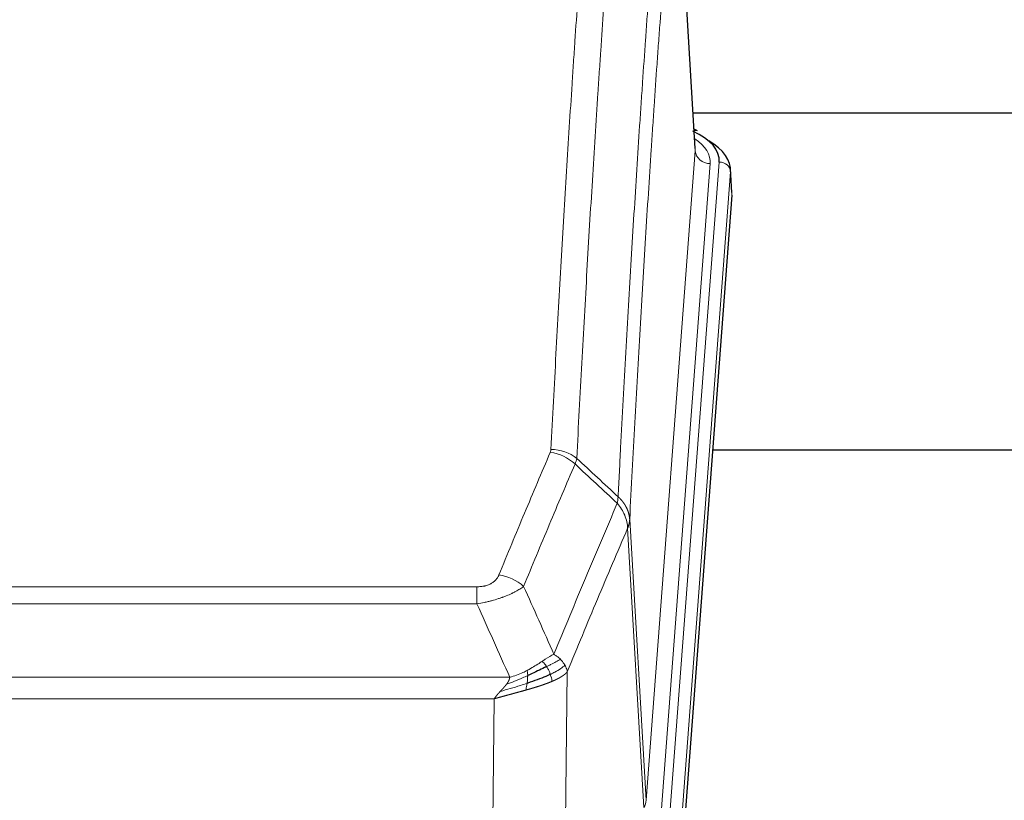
# Model space of a CAD drawing. Header units: inches. Extents: x 0 to 23760, y -13 to 16800.
# Tile 106 of 209: x 6794 to 7056, y 14148 to 14356. Entities that reach past the tile are written whole.
import ezdxf

# ---------------------------------------------------------------- set-up
doc = ezdxf.new("R2010")
doc.units = ezdxf.units.IN
doc.layers.add('254', color=7, linetype='Continuous', true_color=0xffffff)
doc.styles.add('latin_extended', font='simplex.shx')
doc.dimstyles.get("Standard").update_dxf_attribs({"dimtxt": 0.18, "dimasz": 0.18, "dimexe": 0.18, "dimexo": 0.0625, "dimgap": 0.09, "dimtad": 0, "dimtih": 1, "dimtoh": 1, "dimdec": 4, "dimzin": 0, "dimdsep": 46, "dimtxsty": 'Standard', "dimcen": 0.09, "dimadec": 0, "dimazin": 0, "dimtfac": 1, "dimtdec": 4, "dimtofl": 0, "dimtmove": 0, "dimatfit": 3, "dimfxl": 1, "dimtolj": 1, "dimtzin": 0, "dimarcsym": 0})

# ---------------------------------------------------------------- blocks, each defined once
blk = doc.blocks.new('_U3')
at = {"layer": '254', "color": 3, "linetype": 'Continuous', "lineweight": 13, "transparency": 16777216}
for p, q in [((6260.85, 13241.75), (6260.85, 14238.41)), ((5746.96, 13241.75), (6300.85, 13241.75)), ((6260.85, 13101.75), (6260.85, 12735.98)), ((8387.96, 12595.98), (6220.85, 12595.98))]:
    blk.add_line(p, q, dxfattribs=at)
at = {"layer": '254', "color": 3, "transparency": 16777216}
for points in [[(6284.19, 13101.75), (6237.52, 13101.75), (6260.85, 13241.75)], [(6237.52, 12735.98), (6284.19, 12735.98), (6260.85, 12595.98)]]:
    blk.add_solid(points, dxfattribs=at)
at = {"layer": 'Defpoints', "color": 0, "transparency": 16777216}
for p in [(5706.96, 13241.75), (6260.85, 12595.98), (8427.96, 12595.98)]:
    blk.add_point(p, dxfattribs=at)
at = {"layer": '254', "color": 2, "lineweight": 13, "transparency": 16777216, "insert": (6050.85, 13808.41), "char_height": 140, "attachment_point": 1, "rotation": 90, "style": 'latin_extended'}
blk.add_mtext('\\A1;\\C2;650', dxfattribs=at)

msp = doc.modelspace()

# ---------------------------------------------------------------- linework, layer by layer
at = {"layer": '254', "color": 2, "linetype": 'Continuous', "lineweight": 25}
for p, q in [((6973.724, 14321.237), (6968.473, 14407.873)), ((7140.3, 14330.63), (6973.106, 14330.63)), ((6974.355, 14325.944), (6973.412, 14326.379)), ((6983.483, 14309.604), (6983.103, 14315.886)), ((6983.478, 14308.82), (6970.36, 14135.367)), ((7058.616, 14241.056), (6978.347, 14241.056))]:
    msp.add_line(p, q, dxfattribs=at)
at = {"layer": '254', "color": 110, "linetype": 'Continuous', "lineweight": 13}
for p, q in [((6973.719, 14320.661), (6968.471, 14407.251)), ((6960.653, 14147.888), (6973.719, 14320.661)), ((6977.711, 14317.235), (6964.645, 14144.462)), ((6966.992, 14144.309), (6980.103, 14317.67)), ((6983.097, 14315.1), (6969.986, 14141.739)), ((6983.478, 14308.82), (6983.097, 14315.1)), ((6956.276, 14222.565), (6960.653, 14147.888)), ((6960.072, 14145.979), (6955.72, 14220.231)), ((6710.284, 14204.684), (6915.627, 14204.684)), ((6915.627, 14200.12), (6915.627, 14204.684)), ((6915.627, 14200.12), (6710.284, 14200.12)), ((6939.677, 14182.086), (6938.72, 14106.436)), ((6701.553, 14180.641), (6924.358, 14180.641)), ((6920.245, 14174.897), (6705.666, 14174.897)), ((6919.277, 14098.401), (6920.245, 14174.897))]:
    msp.add_line(p, q, dxfattribs=at)
at = {"layer": '254', "color": 2, "linetype": 'Continuous', "lineweight": 25}
for centre, major_axis, ratio, start_param, end_param in [((6956.084, 14318.044), (24.034, 0.016), 0.461198, 6.2480186, 7.0671317), ((6973.098, 14323.22), (1.258, 2.724), 0.6272114, 6.2831797, 6.7581181), ((6956.084, 14315.383), (27.03, 0.194), 0.4633579, 6.2451225, 6.9481136)]:
    msp.add_ellipse(centre, major_axis=major_axis, ratio=ratio, start_param=start_param, end_param=end_param, dxfattribs=at)
at = {"layer": '254', "color": 110, "linetype": 'Continuous', "lineweight": 13}
for centre, major_axis, ratio, start_param, end_param in [((6953.692, 14317.609), (24.034, 0.016), 0.461198, 6.2480186, 6.8801307), ((6977.711, 14320.783), (3.989, -0.302), 0.8864705, 3.2608937, 4.7793301), ((6980.103, 14315.009), (2.991, -0.226), 0.8864705, 0.119301, 1.6377375), ((6935.135, 14232.144), (-9.188, 3.948), 0.8056434, 4.2999866, 5.045624), ((6935.322, 14232.936), (-9.987, 0.512), 0.8285973, 3.9974013, 4.7548106), ((6921.474, 14199.682), (9.245, -3.812), 0.7933159, 1.14397, 1.886928), ((6940.627, 14148.4), (-20.038, 0.241), 0.4621297, 2.903225, 3.1123764)]:
    msp.add_ellipse(centre, major_axis=major_axis, ratio=ratio, start_param=start_param, end_param=end_param, dxfattribs=at)
for points, knots in [([(6935.322, 14241.225), (6935.76, 14249.804), (6936.65, 14266.722), (6937.571, 14283.164), (6938.273, 14295.317), (6938.509, 14299.339), (6938.985, 14307.321), (6939.225, 14311.283), (6939.95, 14323.078), (6940.441, 14330.82), (6941.065, 14340.344), (6941.19, 14342.241), (6941.441, 14346.02), (6941.82, 14351.664), (6942.202, 14357.238), (6942.973, 14368.293), (6944.015, 14382.782), (6945.623, 14403.767), (6946.723, 14417.257), (6947.281, 14423.877)], [0, 0, 0, 0, 0.125, 0.25, 0.25, 0.3125, 0.3125, 0.375, 0.375, 0.5, 0.5, 0.53125, 0.53125, 0.5625, 0.625, 0.625, 0.75, 0.875, 1, 1, 1, 1]), ([(6954.164, 14421.287), (6953.606, 14414.675), (6952.504, 14401.2), (6950.894, 14380.24), (6949.851, 14365.767), (6949.079, 14354.726), (6948.696, 14349.158), (6948.317, 14343.52), (6948.065, 14339.746), (6947.94, 14337.851), (6947.316, 14328.338), (6946.824, 14320.605), (6946.098, 14308.824), (6945.857, 14304.867), (6945.381, 14296.894), (6945.145, 14292.877), (6944.442, 14280.739), (6943.52, 14264.316), (6942.628, 14247.417), (6942.19, 14238.849)], [0, 0, 0, 0, 0.125, 0.25, 0.375, 0.375, 0.4375, 0.46875, 0.46875, 0.5, 0.5, 0.625, 0.625, 0.6875, 0.6875, 0.75, 0.75, 0.875, 1, 1, 1, 1]), ([(6953.187, 14228.627), (6953.243, 14229.717), (6953.299, 14230.805), (6953.411, 14232.978), (6953.579, 14236.231), (6953.975, 14243.781), (6954.318, 14250.183), (6955.011, 14262.892), (6955.952, 14279.59), (6957.41, 14303.891), (6958.414, 14319.596), (6958.988, 14328.29), (6959.052, 14329.254), (6959.18, 14331.178), (6959.373, 14334.058), (6959.824, 14340.737), (6960.216, 14346.389), (6960.544, 14351.06), (6960.61, 14351.992), (6960.742, 14353.852), (6960.94, 14356.636), (6961.405, 14363.09), (6961.808, 14368.548), (6962.62, 14379.367), (6963.717, 14393.532), (6964.845, 14407.176), (6965.416, 14413.867)], [0, 0, 0, 0, 0.015625, 0.015625, 0.03125, 0.0625, 0.125, 0.125, 0.25, 0.375, 0.5, 0.5, 0.515625, 0.515625, 0.53125, 0.5625, 0.625, 0.625, 0.640625, 0.640625, 0.65625, 0.6875, 0.75, 0.75, 0.875, 1, 1, 1, 1]), ([(6968.471, 14407.251), (6967.902, 14400.578), (6966.777, 14386.972), (6965.683, 14372.847), (6964.874, 14362.059), (6964.472, 14356.617), (6964.008, 14350.182), (6963.81, 14347.406), (6963.679, 14345.551), (6963.613, 14344.622), (6963.285, 14339.965), (6962.895, 14334.329), (6962.445, 14327.67), (6962.253, 14324.799), (6962.125, 14322.88), (6962.062, 14321.919), (6961.489, 14313.251), (6960.488, 14297.594), (6959.033, 14273.368), (6957.627, 14248.399), (6956.721, 14231.259), (6956.276, 14222.565)], [0, 0, 0, 0, 0.125, 0.25, 0.25, 0.3125, 0.34375, 0.359375, 0.359375, 0.375, 0.375, 0.4375, 0.46875, 0.484375, 0.484375, 0.5, 0.5, 0.625, 0.75, 0.875, 1, 1, 1, 1]), ([(6921.474, 14207.838), (6922.608, 14210.599), (6923.743, 14213.349), (6926.016, 14218.827), (6927.153, 14221.555), (6930.568, 14229.703), (6932.85, 14235.089), (6935.135, 14240.43)], [0, 0, 0, 0, 0.25, 0.25, 0.5, 0.5, 1, 1, 1, 1]), ([(6935.322, 14241.225), (6935.316, 14241.091), (6935.297, 14240.957), (6935.234, 14240.692), (6935.191, 14240.561), (6935.135, 14240.43)], [0, 0, 0, 0, 0.5, 0.5, 1, 1, 1, 1]), ([(6941.731, 14237.343), (6939.443, 14232.007), (6937.159, 14226.625), (6933.74, 14218.484), (6932.601, 14215.759), (6930.326, 14210.287), (6929.189, 14207.539), (6928.054, 14204.78)], [0, 0, 0, 0, 0.5, 0.5, 0.75, 0.75, 1, 1, 1, 1]), ([(6936.121, 14186.732), (6937.519, 14190.147), (6938.918, 14193.545), (6941.721, 14200.307), (6943.123, 14203.671), (6947.337, 14213.71), (6950.153, 14220.334), (6952.975, 14226.889)], [0, 0, 0, 0, 0.25, 0.25, 0.5, 0.5, 1, 1, 1, 1]), ([(6953.187, 14228.627), (6953.166, 14228.363), (6953.15, 14228.076), (6953.092, 14227.486), (6953.05, 14227.183), (6952.975, 14226.889)], [0, 0, 0, 0, 0.5, 0.5, 1, 1, 1, 1]), ([(6952.975, 14226.889), (6953.384, 14226.406), (6953.756, 14225.896), (6954.415, 14224.832), (6954.7, 14224.279), (6955.172, 14223.148), (6955.357, 14222.569), (6955.621, 14221.402), (6955.699, 14220.814), (6955.72, 14220.231)], [0, 0, 0, 0, 0.25, 0.25, 0.5, 0.5, 0.75, 0.75, 1, 1, 1, 1]), ([(6953.187, 14228.627), (6953.199, 14228.615), (6953.225, 14228.592), (6953.263, 14228.558), (6953.301, 14228.523), (6953.339, 14228.487), (6953.377, 14228.452), (6953.416, 14228.415), (6953.454, 14228.378), (6953.493, 14228.341), (6953.532, 14228.304), (6953.571, 14228.265), (6953.609, 14228.227), (6953.648, 14228.188), (6953.687, 14228.148), (6953.726, 14228.108), (6953.766, 14228.067), (6953.805, 14228.026), (6953.844, 14227.985), (6953.883, 14227.943), (6953.922, 14227.9), (6953.961, 14227.857), (6954.001, 14227.813), (6954.04, 14227.769), (6954.079, 14227.725), (6954.118, 14227.68), (6954.157, 14227.634), (6954.197, 14227.588), (6954.236, 14227.541), (6954.275, 14227.494), (6954.314, 14227.446), (6954.352, 14227.398), (6954.391, 14227.349), (6954.43, 14227.3), (6954.469, 14227.25), (6954.507, 14227.2), (6954.545, 14227.149), (6954.584, 14227.098), (6954.622, 14227.046), (6954.66, 14226.993), (6954.698, 14226.94), (6954.735, 14226.887), (6954.773, 14226.832), (6954.81, 14226.778), (6954.847, 14226.723), (6954.884, 14226.667), (6954.921, 14226.61), (6954.957, 14226.553), (6954.993, 14226.496), (6955.029, 14226.438), (6955.065, 14226.379), (6955.101, 14226.32), (6955.136, 14226.261), (6955.171, 14226.2), (6955.205, 14226.139), (6955.239, 14226.078), (6955.273, 14226.016), (6955.307, 14225.954), (6955.34, 14225.89), (6955.375, 14225.822), (6955.412, 14225.749), (6955.451, 14225.672), (6955.488, 14225.594), (6955.525, 14225.515), (6955.561, 14225.437), (6955.596, 14225.358), (6955.63, 14225.279), (6955.664, 14225.199), (6955.696, 14225.119), (6955.728, 14225.04), (6955.759, 14224.959), (6955.789, 14224.879), (6955.818, 14224.799), (6955.846, 14224.718), (6955.874, 14224.637), (6955.9, 14224.556), (6955.926, 14224.474), (6955.951, 14224.393), (6955.975, 14224.311), (6955.998, 14224.229), (6956.02, 14224.147), (6956.042, 14224.065), (6956.062, 14223.982), (6956.082, 14223.9), (6956.101, 14223.817), (6956.119, 14223.734), (6956.136, 14223.651), (6956.152, 14223.568), (6956.167, 14223.485), (6956.182, 14223.402), (6956.195, 14223.318), (6956.208, 14223.235), (6956.219, 14223.151), (6956.23, 14223.068), (6956.24, 14222.984), (6956.249, 14222.9), (6956.257, 14222.816), (6956.265, 14222.733), (6956.271, 14222.649), (6956.274, 14222.593), (6956.276, 14222.565)], [0, 0, 0, 0, 0.0069372, 0.0139334, 0.0209887, 0.028103, 0.0352764, 0.0425088, 0.0498003, 0.0571509, 0.0645605, 0.0720292, 0.0795569, 0.0871437, 0.0947896, 0.1024945, 0.1102584, 0.1180815, 0.1259636, 0.1339048, 0.141905, 0.1499643, 0.1580827, 0.1662601, 0.1744966, 0.1827922, 0.1911468, 0.1995605, 0.2080333, 0.2165651, 0.225156, 0.233806, 0.2425151, 0.2512832, 0.2601104, 0.2689967, 0.277942, 0.2869465, 0.29601, 0.3051325, 0.3143142, 0.3235549, 0.3328547, 0.3422136, 0.3516315, 0.3611085, 0.3706446, 0.3802398, 0.3898941, 0.3996074, 0.4093798, 0.4192113, 0.4291019, 0.4390515, 0.4490602, 0.459128, 0.4692549, 0.4794409, 0.4896859, 0.4999901, 0.5124905, 0.524991, 0.5374914, 0.5499918, 0.5624922, 0.5749926, 0.587493, 0.5999934, 0.6124937, 0.6249941, 0.6374944, 0.6499948, 0.6624951, 0.6749954, 0.6874957, 0.699996, 0.7124963, 0.7249966, 0.7374968, 0.7499971, 0.7624973, 0.7749976, 0.7874978, 0.799998, 0.8124982, 0.8249984, 0.8374986, 0.8499988, 0.8624989, 0.8749991, 0.8874992, 0.8999993, 0.9124995, 0.9249996, 0.9374997, 0.9499998, 0.9624998, 0.9749999, 0.9875, 1, 1, 1, 1]), ([(6956.276, 14222.565), (6956.276, 14222.558), (6956.274, 14222.532), (6956.271, 14222.475), (6956.264, 14222.384), (6956.252, 14222.257), (6956.234, 14222.095), (6956.205, 14221.897), (6956.163, 14221.665), (6956.119, 14221.466), (6956.081, 14221.312), (6956.056, 14221.216), (6956.029, 14221.122), (6956.003, 14221.031), (6955.975, 14220.941), (6955.947, 14220.854), (6955.919, 14220.769), (6955.891, 14220.685), (6955.862, 14220.605), (6955.834, 14220.526), (6955.805, 14220.449), (6955.777, 14220.375), (6955.748, 14220.302), (6955.729, 14220.255), (6955.72, 14220.231)], [0, 0, 0, 0, 0.0092499, 0.0337179, 0.073404, 0.128308, 0.1984299, 0.2837694, 0.3843264, 0.5001005, 0.5424888, 0.5838484, 0.6241794, 0.6634821, 0.7017567, 0.7390032, 0.7752221, 0.8104134, 0.8445775, 0.8777146, 0.909825, 0.9409091, 0.9709673, 1, 1, 1, 1]), ([(6955.72, 14220.231), (6953.034, 14213.998), (6950.354, 14207.703), (6946.344, 14198.167), (6945.008, 14194.973), (6942.341, 14188.553), (6941.008, 14185.327), (6939.677, 14182.086)], [0, 0, 0, 0, 0.5, 0.5, 0.75, 0.75, 1, 1, 1, 1]), ([(6921.474, 14207.838), (6921.453, 14207.787), (6921.431, 14207.736), (6921.385, 14207.634), (6921.36, 14207.583), (6921.285, 14207.432), (6921.231, 14207.332), (6921.113, 14207.134), (6921.049, 14207.037), (6920.913, 14206.844), (6920.839, 14206.749), (6920.682, 14206.561), (6920.598, 14206.468), (6920.463, 14206.332), (6920.416, 14206.286), (6920.32, 14206.197), (6920.27, 14206.152), (6920.116, 14206.021), (6920.008, 14205.937), (6919.78, 14205.774), (6919.66, 14205.695), (6919.471, 14205.582), (6919.374, 14205.527), (6919.273, 14205.474), (6919.205, 14205.438), (6919.17, 14205.421), (6918.995, 14205.335), (6918.851, 14205.272), (6918.404, 14205.095), (6918.087, 14204.996), (6917.667, 14204.896), (6917.582, 14204.877), (6917.409, 14204.842), (6917.322, 14204.826), (6917.061, 14204.782), (6916.885, 14204.758), (6916.53, 14204.721), (6916.351, 14204.707), (6915.991, 14204.688), (6915.809, 14204.684), (6915.627, 14204.684)], [0, 0, 0, 0, 0.03125, 0.03125, 0.0625, 0.0625, 0.125, 0.125, 0.1875, 0.1875, 0.25, 0.25, 0.3125, 0.3125, 0.34375, 0.34375, 0.375, 0.375, 0.4375, 0.4375, 0.5, 0.5, 0.53125, 0.546875, 0.546875, 0.5625, 0.5625, 0.625, 0.625, 0.75, 0.75, 0.78125, 0.78125, 0.8125, 0.8125, 0.875, 0.875, 0.9375, 0.9375, 1, 1, 1, 1]), ([(6928.054, 14204.78), (6927.756, 14204.547), (6927.43, 14204.316), (6926.717, 14203.859), (6926.33, 14203.632), (6925.702, 14203.296), (6925.43, 14203.157), (6925.145, 14203.018), (6925.03, 14202.963), (6924.972, 14202.935), (6924.796, 14202.853), (6924.677, 14202.798), (6924.075, 14202.527), (6923.566, 14202.316), (6922.894, 14202.06), (6922.757, 14202.01), (6922.55, 14201.934), (6922.481, 14201.909), (6922.341, 14201.859), (6922.271, 14201.835), (6921.919, 14201.712), (6921.632, 14201.616), (6920.756, 14201.335), (6920.151, 14201.157), (6919.448, 14200.968), (6919.369, 14200.947), (6919.211, 14200.906), (6919.132, 14200.885), (6918.894, 14200.824), (6918.735, 14200.784), (6918.255, 14200.667), (6917.933, 14200.591), (6916.957, 14200.374), (6916.297, 14200.241), (6915.627, 14200.12)], [0, 0, 0, 0, 0.125, 0.125, 0.25, 0.25, 0.3125, 0.328125, 0.328125, 0.34375, 0.34375, 0.375, 0.375, 0.5, 0.5, 0.53125, 0.53125, 0.546875, 0.546875, 0.5625, 0.5625, 0.625, 0.625, 0.75, 0.75, 0.765625, 0.765625, 0.78125, 0.78125, 0.8125, 0.8125, 0.875, 0.875, 1, 1, 1, 1]), ([(6932.946, 14184.837), (6932.796, 14184.74), (6932.645, 14184.642), (6932.03, 14184.245), (6931.551, 14183.938), (6930.557, 14183.324), (6930.042, 14183.017), (6929.335, 14182.623), (6929.156, 14182.525), (6928.976, 14182.429)], [0, 0, 0, 0, 0.125, 0.125, 0.5, 0.5, 0.875, 0.875, 1, 1, 1, 1]), ([(6936.121, 14186.732), (6935.428, 14186.405), (6934.662, 14185.939), (6933.535, 14185.219), (6933.244, 14185.031), (6932.946, 14184.837)], [0, 0, 0, 0, 0.75, 0.75, 1, 1, 1, 1]), ([(6934.17, 14183.457), (6934.071, 14183.612), (6933.97, 14183.76), (6933.713, 14184.104), (6933.556, 14184.288), (6933.245, 14184.603), (6933.092, 14184.735), (6932.946, 14184.837)], [0, 0, 0, 0, 0.25, 0.25, 0.625, 0.625, 1, 1, 1, 1]), ([(6937.828, 14185.388), (6937.129, 14185.005), (6936.259, 14184.533), (6934.898, 14183.827), (6934.541, 14183.644), (6934.17, 14183.457)], [0, 0, 0, 0, 0.75, 0.75, 1, 1, 1, 1]), ([(6937.828, 14185.388), (6937.705, 14185.511), (6937.577, 14185.633), (6937.245, 14185.928), (6937.034, 14186.1), (6936.592, 14186.427), (6936.361, 14186.584), (6936.121, 14186.732)], [0, 0, 0, 0, 0.25, 0.25, 0.625, 0.625, 1, 1, 1, 1]), ([(6939.038, 14183.8), (6938.999, 14183.869), (6938.959, 14183.938), (6938.791, 14184.214), (6938.652, 14184.418), (6938.349, 14184.816), (6938.185, 14185.011), (6937.95, 14185.263), (6937.889, 14185.326), (6937.828, 14185.388)], [0, 0, 0, 0, 0.125, 0.125, 0.5, 0.5, 0.875, 0.875, 1, 1, 1, 1]), ([(6928.976, 14182.429), (6928.616, 14182.237), (6928.249, 14182.052), (6926.755, 14181.349), (6925.579, 14180.906), (6924.358, 14180.641)], [0, 0, 0, 0, 0.25, 0.25, 1, 1, 1, 1]), ([(6929.126, 14181.06), (6929.128, 14181.215), (6929.126, 14181.363), (6929.113, 14181.706), (6929.097, 14181.89), (6929.049, 14182.202), (6929.017, 14182.331), (6928.976, 14182.429)], [0, 0, 0, 0, 0.25, 0.25, 0.625, 0.625, 1, 1, 1, 1]), ([(6935.156, 14181.384), (6935.125, 14181.472), (6935.092, 14181.561), (6934.958, 14181.918), (6934.845, 14182.189), (6934.596, 14182.717), (6934.459, 14182.975), (6934.268, 14183.3), (6934.219, 14183.379), (6934.17, 14183.457)], [0, 0, 0, 0, 0.125, 0.125, 0.5, 0.5, 0.875, 0.875, 1, 1, 1, 1]), ([(6939.038, 14183.8), (6938.426, 14183.216), (6937.53, 14182.607), (6936, 14181.792), (6935.59, 14181.588), (6935.156, 14181.384)], [0, 0, 0, 0, 0.75, 0.75, 1, 1, 1, 1]), ([(6939.677, 14182.086), (6939.672, 14182.079), (6939.66, 14182.065), (6939.642, 14182.043), (6939.623, 14182.022), (6939.605, 14182.001), (6939.586, 14181.979), (6939.568, 14181.958), (6939.549, 14181.937), (6939.53, 14181.916), (6939.51, 14181.895), (6939.491, 14181.875), (6939.471, 14181.854), (6939.451, 14181.833), (6939.431, 14181.813), (6939.411, 14181.792), (6939.391, 14181.772), (6939.371, 14181.752), (6939.35, 14181.731), (6939.33, 14181.711), (6939.309, 14181.691), (6939.288, 14181.671), (6939.267, 14181.652), (6939.246, 14181.632), (6939.224, 14181.612), (6939.203, 14181.592), (6939.181, 14181.573), (6939.159, 14181.554), (6939.137, 14181.534), (6939.116, 14181.515), (6939.093, 14181.496), (6939.071, 14181.477), (6939.049, 14181.458), (6939.026, 14181.439), (6939.004, 14181.42), (6938.981, 14181.401), (6938.959, 14181.383), (6938.936, 14181.364), (6938.913, 14181.346), (6938.89, 14181.327), (6938.867, 14181.309), (6938.843, 14181.291), (6938.82, 14181.273), (6938.797, 14181.254), (6938.773, 14181.237), (6938.75, 14181.219), (6938.726, 14181.201), (6938.702, 14181.183), (6938.679, 14181.165), (6938.655, 14181.148), (6938.631, 14181.13), (6938.607, 14181.113), (6938.583, 14181.096), (6938.559, 14181.079), (6938.534, 14181.061), (6938.51, 14181.044), (6938.486, 14181.027), (6938.462, 14181.011), (6938.437, 14180.994), (6938.413, 14180.977), (6938.388, 14180.96), (6938.364, 14180.944), (6938.339, 14180.927), (6938.314, 14180.911), (6938.29, 14180.895), (6938.265, 14180.879), (6938.24, 14180.862), (6938.215, 14180.846), (6938.191, 14180.83), (6938.166, 14180.814), (6938.141, 14180.799), (6938.116, 14180.783), (6938.091, 14180.767), (6938.066, 14180.752), (6938.041, 14180.736), (6938.016, 14180.721), (6937.991, 14180.706), (6937.966, 14180.69), (6937.941, 14180.675), (6937.916, 14180.66), (6937.891, 14180.645), (6937.866, 14180.63), (6937.841, 14180.615), (6937.816, 14180.601), (6937.791, 14180.586), (6937.765, 14180.571), (6937.74, 14180.557), (6937.715, 14180.542), (6937.69, 14180.528), (6937.665, 14180.514), (6937.64, 14180.499), (6937.615, 14180.485), (6937.59, 14180.471), (6937.565, 14180.457), (6937.54, 14180.443), (6937.515, 14180.43), (6937.49, 14180.416), (6937.465, 14180.402), (6937.44, 14180.389), (6937.415, 14180.375), (6937.39, 14180.362), (6937.366, 14180.348), (6937.341, 14180.335), (6937.316, 14180.322), (6937.291, 14180.309), (6937.267, 14180.296), (6937.242, 14180.283), (6937.217, 14180.27), (6937.193, 14180.257), (6937.168, 14180.244), (6937.144, 14180.232), (6937.119, 14180.219), (6937.095, 14180.206), (6937.07, 14180.194), (6937.046, 14180.182), (6937.022, 14180.169), (6936.997, 14180.157), (6936.973, 14180.145), (6936.949, 14180.133), (6936.925, 14180.121), (6936.901, 14180.109), (6936.877, 14180.097), (6936.853, 14180.085), (6936.829, 14180.074), (6936.805, 14180.062), (6936.782, 14180.051), (6936.758, 14180.039), (6936.734, 14180.028), (6936.711, 14180.016), (6936.687, 14180.005), (6936.664, 14179.994), (6936.641, 14179.983), (6936.617, 14179.972), (6936.594, 14179.961), (6936.571, 14179.95), (6936.548, 14179.939), (6936.525, 14179.928), (6936.502, 14179.918), (6936.479, 14179.907), (6936.457, 14179.896), (6936.434, 14179.886), (6936.411, 14179.875), (6936.389, 14179.865), (6936.367, 14179.855), (6936.344, 14179.845), (6936.322, 14179.835), (6936.3, 14179.824), (6936.278, 14179.814), (6936.256, 14179.805), (6936.234, 14179.795), (6936.212, 14179.785), (6936.191, 14179.775), (6936.169, 14179.766), (6936.148, 14179.756), (6936.126, 14179.746), (6936.105, 14179.737), (6936.084, 14179.728), (6936.063, 14179.718), (6936.042, 14179.709), (6936.021, 14179.7), (6936, 14179.691), (6935.98, 14179.682), (6935.959, 14179.673), (6935.939, 14179.664), (6935.918, 14179.655), (6935.898, 14179.646), (6935.878, 14179.638), (6935.858, 14179.629), (6935.838, 14179.62), (6935.818, 14179.612), (6935.799, 14179.603), (6935.779, 14179.595), (6935.76, 14179.587), (6935.741, 14179.578), (6935.721, 14179.57), (6935.702, 14179.562), (6935.683, 14179.554), (6935.665, 14179.546), (6935.652, 14179.541), (6935.646, 14179.538)], [0, 0, 0, 0, 0.0080212, 0.0160154, 0.0239827, 0.0319231, 0.0398365, 0.0477229, 0.0555824, 0.0634149, 0.0712205, 0.0789992, 0.0867509, 0.0944756, 0.1021734, 0.1098443, 0.1174881, 0.1251051, 0.1326951, 0.1402581, 0.1477942, 0.1553034, 0.1627856, 0.1702408, 0.1776691, 0.1850704, 0.1924448, 0.1997923, 0.2071128, 0.2144063, 0.2216729, 0.2289126, 0.2361253, 0.243311, 0.2504698, 0.2576016, 0.2647065, 0.2717845, 0.2788355, 0.2858595, 0.2928566, 0.2998268, 0.30677, 0.3136862, 0.3205755, 0.3274379, 0.3342733, 0.3410817, 0.3478632, 0.3546178, 0.3613454, 0.3680461, 0.3747198, 0.3813665, 0.3879863, 0.3945792, 0.4011451, 0.4076841, 0.4141961, 0.4206811, 0.4271393, 0.4335704, 0.4399746, 0.4463519, 0.4527022, 0.4590256, 0.465322, 0.4715915, 0.477834, 0.4840496, 0.4902382, 0.4963999, 0.5025346, 0.5086424, 0.5147232, 0.5207771, 0.526804, 0.532804, 0.5387771, 0.5447232, 0.5506423, 0.5565345, 0.5623997, 0.568238, 0.5740494, 0.5798338, 0.5855912, 0.5913217, 0.5970253, 0.6027019, 0.6083515, 0.6139742, 0.61957, 0.6251388, 0.6306807, 0.6361956, 0.6416836, 0.6471446, 0.6525787, 0.6579858, 0.663366, 0.6687192, 0.6740455, 0.6793448, 0.6846172, 0.6898627, 0.6950812, 0.7002727, 0.7054373, 0.710575, 0.7156857, 0.7207694, 0.7258262, 0.7308561, 0.735859, 0.740835, 0.745784, 0.7507061, 0.7556012, 0.7604694, 0.7653107, 0.7701249, 0.7749123, 0.7796727, 0.7844061, 0.7891127, 0.7937922, 0.7984448, 0.8030705, 0.8076692, 0.812241, 0.8167858, 0.8213037, 0.8257947, 0.8302587, 0.8346957, 0.8391058, 0.843489, 0.8478452, 0.8521745, 0.8564768, 0.8607522, 0.8650006, 0.8692221, 0.8734166, 0.8775842, 0.8817249, 0.8858386, 0.8899254, 0.8939852, 0.8980181, 0.902024, 0.906003, 0.909955, 0.9138802, 0.9177783, 0.9216495, 0.9254938, 0.9293111, 0.9331015, 0.936865, 0.9406015, 0.944311, 0.9479937, 0.9516493, 0.9552781, 0.9588799, 0.9624547, 0.9660026, 0.9695236, 0.9730176, 0.9764847, 0.9799249, 0.9833381, 0.9867243, 0.9900837, 0.993416, 0.9967215, 1, 1, 1, 1]), ([(6939.677, 14182.086), (6939.593, 14182.52), (6939.451, 14182.953), (6939.188, 14183.52), (6939.116, 14183.66), (6939.038, 14183.8)], [0, 0, 0, 0, 0.75, 0.75, 1, 1, 1, 1]), ([(6929.126, 14181.06), (6928.669, 14180.856), (6928.205, 14180.652), (6926.334, 14179.847), (6924.898, 14179.264), (6923.488, 14178.742)], [0, 0, 0, 0, 0.25, 0.25, 1, 1, 1, 1]), ([(6923.488, 14178.742), (6923.496, 14178.753), (6923.511, 14178.774), (6923.535, 14178.806), (6923.558, 14178.838), (6923.581, 14178.87), (6923.604, 14178.901), (6923.626, 14178.933), (6923.648, 14178.964), (6923.67, 14178.996), (6923.691, 14179.027), (6923.712, 14179.058), (6923.733, 14179.089), (6923.753, 14179.12), (6923.773, 14179.151), (6923.793, 14179.182), (6923.812, 14179.212), (6923.831, 14179.243), (6923.85, 14179.273), (6923.868, 14179.304), (6923.886, 14179.334), (6923.904, 14179.364), (6923.921, 14179.394), (6923.938, 14179.424), (6923.955, 14179.454), (6923.971, 14179.484), (6923.987, 14179.513), (6924.003, 14179.543), (6924.018, 14179.572), (6924.033, 14179.602), (6924.048, 14179.631), (6924.062, 14179.66), (6924.076, 14179.689), (6924.09, 14179.718), (6924.103, 14179.747), (6924.116, 14179.775), (6924.129, 14179.804), (6924.141, 14179.833), (6924.153, 14179.861), (6924.165, 14179.889), (6924.176, 14179.918), (6924.188, 14179.946), (6924.198, 14179.974), (6924.209, 14180.002), (6924.219, 14180.029), (6924.228, 14180.057), (6924.238, 14180.085), (6924.247, 14180.112), (6924.256, 14180.14), (6924.264, 14180.167), (6924.272, 14180.194), (6924.28, 14180.221), (6924.287, 14180.248), (6924.294, 14180.275), (6924.301, 14180.302), (6924.307, 14180.328), (6924.313, 14180.355), (6924.319, 14180.382), (6924.325, 14180.408), (6924.33, 14180.434), (6924.334, 14180.46), (6924.339, 14180.486), (6924.343, 14180.512), (6924.347, 14180.538), (6924.35, 14180.564), (6924.353, 14180.59), (6924.356, 14180.615), (6924.357, 14180.632), (6924.358, 14180.641)], [0, 0, 0, 0, 0.0185022, 0.0368847, 0.0551481, 0.073293, 0.0913199, 0.1092294, 0.1270222, 0.1446988, 0.1622598, 0.1797059, 0.1970378, 0.2142561, 0.2313614, 0.2483544, 0.265236, 0.2820066, 0.2986672, 0.3152184, 0.331661, 0.3479958, 0.3642235, 0.380345, 0.3963611, 0.4122725, 0.4280803, 0.4437851, 0.459388, 0.4748898, 0.4902915, 0.5055939, 0.5207981, 0.535905, 0.5509156, 0.565831, 0.5806521, 0.5953801, 0.6100159, 0.6245607, 0.6390157, 0.6533819, 0.6676604, 0.6818526, 0.6959596, 0.7099825, 0.7239227, 0.7377815, 0.75156, 0.7652597, 0.7788818, 0.7924277, 0.8058989, 0.8192966, 0.8326224, 0.8458776, 0.8590638, 0.8721825, 0.8852351, 0.8982233, 0.9111485, 0.9240124, 0.9368166, 0.9495628, 0.9622525, 0.9748874, 0.9874694, 1, 1, 1, 1]), ([(6935.646, 14179.538), (6935.631, 14179.532), (6935.602, 14179.52), (6935.558, 14179.501), (6935.513, 14179.482), (6935.469, 14179.464), (6935.424, 14179.445), (6935.38, 14179.427), (6935.335, 14179.409), (6935.29, 14179.39), (6935.245, 14179.372), (6935.2, 14179.354), (6935.155, 14179.336), (6935.11, 14179.317), (6935.064, 14179.299), (6935.019, 14179.281), (6934.973, 14179.263), (6934.928, 14179.245), (6934.882, 14179.227), (6934.836, 14179.209), (6934.79, 14179.191), (6934.744, 14179.173), (6934.698, 14179.156), (6934.652, 14179.138), (6934.606, 14179.12), (6934.56, 14179.102), (6934.513, 14179.085), (6934.467, 14179.067), (6934.42, 14179.049), (6934.374, 14179.032), (6934.327, 14179.014), (6934.28, 14178.997), (6934.233, 14178.98), (6934.186, 14178.962), (6934.139, 14178.945), (6934.092, 14178.927), (6934.045, 14178.91), (6933.998, 14178.893), (6933.951, 14178.876), (6933.903, 14178.859), (6933.856, 14178.841), (6933.809, 14178.824), (6933.761, 14178.807), (6933.714, 14178.79), (6933.666, 14178.773), (6933.618, 14178.756), (6933.57, 14178.739), (6933.523, 14178.723), (6933.475, 14178.706), (6933.427, 14178.689), (6933.379, 14178.672), (6933.331, 14178.655), (6933.283, 14178.639), (6933.235, 14178.622), (6933.187, 14178.606), (6933.138, 14178.589), (6933.09, 14178.572), (6933.042, 14178.556), (6932.994, 14178.54), (6932.945, 14178.523), (6932.897, 14178.507), (6932.848, 14178.49), (6932.8, 14178.474), (6932.751, 14178.458), (6932.703, 14178.441), (6932.654, 14178.425), (6932.605, 14178.409), (6932.557, 14178.393), (6932.508, 14178.377), (6932.459, 14178.361), (6932.411, 14178.345), (6932.362, 14178.329), (6932.313, 14178.313), (6932.264, 14178.297), (6932.215, 14178.281), (6932.166, 14178.265), (6932.117, 14178.249), (6932.069, 14178.234), (6932.02, 14178.218), (6931.971, 14178.202), (6931.922, 14178.186), (6931.873, 14178.171), (6931.824, 14178.155), (6931.775, 14178.14), (6931.725, 14178.124), (6931.676, 14178.108), (6931.627, 14178.093), (6931.578, 14178.078), (6931.529, 14178.062), (6931.48, 14178.047), (6931.431, 14178.031), (6931.382, 14178.016), (6931.332, 14178.001), (6931.283, 14177.985), (6931.234, 14177.97), (6931.185, 14177.955), (6931.136, 14177.94), (6931.087, 14177.925), (6931.037, 14177.91), (6930.988, 14177.895), (6930.939, 14177.88), (6930.89, 14177.865), (6930.841, 14177.85), (6930.791, 14177.835), (6930.742, 14177.82), (6930.693, 14177.805), (6930.644, 14177.79), (6930.595, 14177.775), (6930.546, 14177.76), (6930.497, 14177.746), (6930.447, 14177.731), (6930.398, 14177.716), (6930.349, 14177.702), (6930.3, 14177.687), (6930.251, 14177.672), (6930.202, 14177.658), (6930.153, 14177.643), (6930.104, 14177.629), (6930.055, 14177.614), (6930.006, 14177.6), (6929.957, 14177.585), (6929.908, 14177.571), (6929.859, 14177.557), (6929.81, 14177.542), (6929.761, 14177.528), (6929.712, 14177.514), (6929.663, 14177.499), (6929.614, 14177.485), (6929.565, 14177.471), (6929.517, 14177.457), (6929.468, 14177.443), (6929.419, 14177.429), (6929.37, 14177.415), (6929.322, 14177.4), (6929.273, 14177.386), (6929.224, 14177.372), (6929.176, 14177.358), (6929.127, 14177.345), (6929.079, 14177.331), (6929.03, 14177.317), (6928.982, 14177.303), (6928.933, 14177.289), (6928.885, 14177.275), (6928.836, 14177.261), (6928.788, 14177.248), (6928.74, 14177.234), (6928.691, 14177.22), (6928.659, 14177.211), (6928.643, 14177.206)], [0, 0, 0, 0, 0.0076941, 0.0153765, 0.0230472, 0.0307061, 0.0383534, 0.045989, 0.0536129, 0.061225, 0.0688255, 0.0764143, 0.0839914, 0.0915567, 0.0991104, 0.1066524, 0.1141827, 0.1217013, 0.1292082, 0.1367034, 0.1441869, 0.1516588, 0.1591189, 0.1665674, 0.1740041, 0.1814292, 0.1888426, 0.1962444, 0.2036344, 0.2110128, 0.2183794, 0.2257344, 0.2330778, 0.2404094, 0.2477294, 0.2550377, 0.2623343, 0.2696193, 0.2768926, 0.2841542, 0.2914041, 0.2986424, 0.305869, 0.313084, 0.3202872, 0.3274789, 0.3346588, 0.3418271, 0.3489838, 0.3561287, 0.3632621, 0.3703837, 0.3774937, 0.3845921, 0.3916788, 0.3987539, 0.4058173, 0.412869, 0.4199092, 0.4269376, 0.4339544, 0.4409596, 0.4479532, 0.454935, 0.4619053, 0.4688639, 0.4758109, 0.4827462, 0.4896699, 0.496582, 0.5034825, 0.5103713, 0.5172485, 0.524114, 0.5309679, 0.5378102, 0.5446409, 0.55146, 0.5582674, 0.5650632, 0.5718474, 0.57862, 0.5853809, 0.5921303, 0.598868, 0.6055941, 0.6123087, 0.6190116, 0.6257029, 0.6323825, 0.6390506, 0.6457071, 0.652352, 0.6589853, 0.665607, 0.672217, 0.6788155, 0.6854024, 0.6919777, 0.6985414, 0.7050935, 0.7116341, 0.718163, 0.7246804, 0.7311862, 0.7376804, 0.744163, 0.750634, 0.7570935, 0.7635413, 0.7699776, 0.7764024, 0.7828155, 0.7892171, 0.7956072, 0.8019856, 0.8083525, 0.8147079, 0.8210516, 0.8273839, 0.8337045, 0.8400136, 0.8463112, 0.8525972, 0.8588716, 0.8651345, 0.8713859, 0.8776257, 0.8838539, 0.8900706, 0.8962758, 0.9024695, 0.9086516, 0.9148221, 0.9209812, 0.9271287, 0.9332646, 0.9393891, 0.945502, 0.9516034, 0.9576933, 0.9637717, 0.9698385, 0.9758938, 0.9819376, 0.9879699, 0.9939907, 1, 1, 1, 1]), ([(6928.958, 14179), (6928.97, 14179.087), (6928.981, 14179.174), (6929.026, 14179.527), (6929.055, 14179.796), (6929.099, 14180.321), (6929.114, 14180.579), (6929.124, 14180.903), (6929.126, 14180.982), (6929.126, 14181.06)], [0, 0, 0, 0, 0.125, 0.125, 0.5, 0.5, 0.875, 0.875, 1, 1, 1, 1]), ([(6935.646, 14179.538), (6935.574, 14179.899), (6935.475, 14180.358), (6935.273, 14181.033), (6935.217, 14181.207), (6935.156, 14181.384)], [0, 0, 0, 0, 0.75, 0.75, 1, 1, 1, 1]), ([(6928.643, 14177.206), (6928.621, 14177.2), (6928.578, 14177.188), (6928.513, 14177.17), (6928.448, 14177.151), (6928.383, 14177.133), (6928.318, 14177.115), (6928.253, 14177.096), (6928.188, 14177.078), (6928.123, 14177.06), (6928.057, 14177.041), (6927.992, 14177.023), (6927.927, 14177.005), (6927.862, 14176.987), (6927.797, 14176.969), (6927.732, 14176.95), (6927.666, 14176.932), (6927.601, 14176.914), (6927.536, 14176.896), (6927.471, 14176.878), (6927.405, 14176.86), (6927.34, 14176.842), (6927.275, 14176.824), (6927.21, 14176.806), (6927.144, 14176.788), (6927.079, 14176.77), (6927.014, 14176.752), (6926.949, 14176.734), (6926.884, 14176.716), (6926.818, 14176.698), (6926.753, 14176.68), (6926.688, 14176.662), (6926.623, 14176.644), (6926.557, 14176.627), (6926.492, 14176.609), (6926.427, 14176.591), (6926.362, 14176.573), (6926.297, 14176.555), (6926.232, 14176.538), (6926.167, 14176.52), (6926.102, 14176.502), (6926.036, 14176.484), (6925.971, 14176.467), (6925.906, 14176.449), (6925.841, 14176.431), (6925.776, 14176.414), (6925.711, 14176.396), (6925.646, 14176.378), (6925.581, 14176.361), (6925.517, 14176.343), (6925.452, 14176.325), (6925.387, 14176.308), (6925.322, 14176.29), (6925.257, 14176.273), (6925.193, 14176.255), (6925.128, 14176.238), (6925.063, 14176.22), (6924.998, 14176.203), (6924.934, 14176.185), (6924.869, 14176.168), (6924.805, 14176.15), (6924.74, 14176.133), (6924.676, 14176.115), (6924.611, 14176.098), (6924.547, 14176.08), (6924.483, 14176.063), (6924.418, 14176.046), (6924.354, 14176.028), (6924.29, 14176.011), (6924.226, 14175.994), (6924.161, 14175.976), (6924.097, 14175.959), (6924.033, 14175.942), (6923.969, 14175.924), (6923.905, 14175.907), (6923.841, 14175.89), (6923.778, 14175.872), (6923.714, 14175.855), (6923.65, 14175.838), (6923.586, 14175.82), (6923.523, 14175.803), (6923.459, 14175.786), (6923.396, 14175.769), (6923.332, 14175.752), (6923.269, 14175.734), (6923.205, 14175.717), (6923.142, 14175.7), (6923.079, 14175.683), (6923.016, 14175.665), (6922.952, 14175.648), (6922.889, 14175.631), (6922.826, 14175.614), (6922.763, 14175.597), (6922.701, 14175.58), (6922.638, 14175.562), (6922.575, 14175.545), (6922.512, 14175.528), (6922.45, 14175.511), (6922.387, 14175.494), (6922.325, 14175.477), (6922.262, 14175.46), (6922.2, 14175.443), (6922.138, 14175.425), (6922.076, 14175.408), (6922.013, 14175.391), (6921.951, 14175.374), (6921.889, 14175.357), (6921.827, 14175.34), (6921.766, 14175.323), (6921.704, 14175.306), (6921.642, 14175.289), (6921.581, 14175.272), (6921.519, 14175.255), (6921.458, 14175.238), (6921.396, 14175.22), (6921.335, 14175.203), (6921.274, 14175.186), (6921.212, 14175.169), (6921.151, 14175.152), (6921.09, 14175.135), (6921.03, 14175.118), (6920.969, 14175.101), (6920.908, 14175.084), (6920.847, 14175.067), (6920.787, 14175.05), (6920.726, 14175.033), (6920.666, 14175.016), (6920.606, 14174.999), (6920.545, 14174.982), (6920.485, 14174.965), (6920.425, 14174.948), (6920.365, 14174.931), (6920.305, 14174.914), (6920.265, 14174.902), (6920.245, 14174.897)], [0, 0, 0, 0, 0.0081592, 0.0163092, 0.0244501, 0.0325819, 0.0407045, 0.0488181, 0.0569225, 0.0650178, 0.0731041, 0.0811812, 0.0892493, 0.0973083, 0.1053581, 0.113399, 0.1214307, 0.1294534, 0.137467, 0.1454716, 0.1534671, 0.1614536, 0.169431, 0.1773994, 0.1853588, 0.1933091, 0.2012504, 0.2091827, 0.217106, 0.2250203, 0.2329256, 0.2408219, 0.2487092, 0.2565875, 0.2644568, 0.2723172, 0.2801686, 0.288011, 0.2958444, 0.303669, 0.3114845, 0.3192911, 0.3270888, 0.3348775, 0.3426574, 0.3504282, 0.3581902, 0.3659433, 0.3736874, 0.3814227, 0.389149, 0.3968665, 0.4045751, 0.4122748, 0.4199656, 0.4276476, 0.4353206, 0.4429849, 0.4506403, 0.4582868, 0.4659245, 0.4735534, 0.4811734, 0.4887846, 0.496387, 0.5039805, 0.5115653, 0.5191413, 0.5267084, 0.5342668, 0.5418164, 0.5493572, 0.5568893, 0.5644125, 0.5719271, 0.5794328, 0.5869298, 0.5944181, 0.6018976, 0.6093684, 0.6168305, 0.6242839, 0.6317285, 0.6391644, 0.6465917, 0.6540102, 0.6614201, 0.6688212, 0.6762137, 0.6835975, 0.6909727, 0.6983392, 0.705697, 0.7130462, 0.7203868, 0.7277187, 0.735042, 0.7423567, 0.7496628, 0.7569603, 0.7642491, 0.7715294, 0.7788011, 0.7860642, 0.7933187, 0.8005646, 0.807802, 0.8150309, 0.8222512, 0.8294629, 0.8366661, 0.8438608, 0.851047, 0.8582246, 0.8653938, 0.8725544, 0.8797065, 0.8868502, 0.8939854, 0.9011121, 0.9082303, 0.9153401, 0.9224414, 0.9295343, 0.9366187, 0.9436947, 0.9507623, 0.9578214, 0.9648722, 0.9719145, 0.9789485, 0.985974, 0.9929912, 1, 1, 1, 1]), ([(6920.245, 14174.897), (6920.251, 14174.905), (6920.261, 14174.922), (6920.278, 14174.948), (6920.294, 14174.975), (6920.311, 14175.001), (6920.329, 14175.028), (6920.347, 14175.055), (6920.365, 14175.082), (6920.383, 14175.11), (6920.402, 14175.138), (6920.422, 14175.166), (6920.442, 14175.194), (6920.462, 14175.223), (6920.482, 14175.252), (6920.503, 14175.281), (6920.525, 14175.311), (6920.547, 14175.341), (6920.569, 14175.371), (6920.591, 14175.401), (6920.614, 14175.432), (6920.638, 14175.463), (6920.661, 14175.494), (6920.686, 14175.526), (6920.71, 14175.558), (6920.735, 14175.59), (6920.76, 14175.622), (6920.786, 14175.655), (6920.812, 14175.687), (6920.839, 14175.721), (6920.865, 14175.754), (6920.893, 14175.788), (6920.92, 14175.822), (6920.948, 14175.856), (6920.977, 14175.891), (6921.006, 14175.926), (6921.035, 14175.961), (6921.065, 14175.996), (6921.095, 14176.032), (6921.125, 14176.068), (6921.156, 14176.104), (6921.187, 14176.14), (6921.219, 14176.177), (6921.251, 14176.214), (6921.283, 14176.252), (6921.316, 14176.289), (6921.349, 14176.327), (6921.383, 14176.365), (6921.417, 14176.404), (6921.451, 14176.443), (6921.486, 14176.482), (6921.521, 14176.521), (6921.557, 14176.56), (6921.592, 14176.6), (6921.629, 14176.64), (6921.666, 14176.681), (6921.703, 14176.721), (6921.74, 14176.762), (6921.778, 14176.803), (6921.803, 14176.831), (6921.816, 14176.845)], [0, 0, 0, 0, 0.0121901, 0.0245516, 0.0370849, 0.0497905, 0.0626689, 0.0757204, 0.0889455, 0.1023447, 0.1159182, 0.1296666, 0.14359, 0.1576889, 0.1719636, 0.1864145, 0.2010418, 0.2158458, 0.2308268, 0.2459852, 0.261321, 0.2768347, 0.2925265, 0.3083966, 0.3244452, 0.3406727, 0.357079, 0.3736646, 0.3904296, 0.4073742, 0.4244986, 0.4418029, 0.4592875, 0.4769523, 0.4947976, 0.5128236, 0.5310305, 0.5494183, 0.5679872, 0.5867374, 0.605669, 0.6247822, 0.644077, 0.6635537, 0.6832123, 0.7030529, 0.7230758, 0.7432809, 0.7636685, 0.7842385, 0.8049912, 0.8259267, 0.8470449, 0.8683461, 0.8898303, 0.9114976, 0.9333482, 0.955382, 0.9775993, 1, 1, 1, 1]), ([(6928.958, 14179), (6928.38, 14178.809), (6927.792, 14178.621), (6925.418, 14177.879), (6923.589, 14177.349), (6921.816, 14176.845)], [0, 0, 0, 0, 0.25, 0.25, 1, 1, 1, 1]), ([(6921.816, 14176.845), (6921.83, 14176.86), (6921.859, 14176.891), (6921.9, 14176.935), (6921.941, 14176.979), (6921.98, 14177.022), (6922.019, 14177.064), (6922.056, 14177.104), (6922.092, 14177.143), (6922.128, 14177.181), (6922.162, 14177.218), (6922.195, 14177.254), (6922.227, 14177.289), (6922.258, 14177.322), (6922.288, 14177.355), (6922.317, 14177.386), (6922.345, 14177.416), (6922.372, 14177.445), (6922.398, 14177.473), (6922.422, 14177.5), (6922.446, 14177.526), (6922.469, 14177.55), (6922.49, 14177.573), (6922.511, 14177.596), (6922.53, 14177.617), (6922.548, 14177.637), (6922.566, 14177.655), (6922.582, 14177.673), (6922.597, 14177.689), (6922.612, 14177.705), (6922.625, 14177.719), (6922.637, 14177.732), (6922.648, 14177.744), (6922.658, 14177.755), (6922.667, 14177.765), (6922.674, 14177.773), (6922.681, 14177.781), (6922.687, 14177.787), (6922.692, 14177.792), (6922.704, 14177.806), (6922.725, 14177.829), (6922.754, 14177.861), (6922.782, 14177.893), (6922.811, 14177.925), (6922.839, 14177.957), (6922.866, 14177.988), (6922.894, 14178.019), (6922.921, 14178.05), (6922.947, 14178.08), (6922.974, 14178.111), (6923, 14178.141), (6923.025, 14178.171), (6923.051, 14178.2), (6923.076, 14178.23), (6923.1, 14178.259), (6923.125, 14178.288), (6923.149, 14178.317), (6923.172, 14178.345), (6923.196, 14178.373), (6923.219, 14178.401), (6923.241, 14178.429), (6923.264, 14178.456), (6923.286, 14178.483), (6923.307, 14178.51), (6923.329, 14178.537), (6923.35, 14178.563), (6923.37, 14178.59), (6923.391, 14178.616), (6923.411, 14178.641), (6923.43, 14178.667), (6923.45, 14178.692), (6923.469, 14178.717), (6923.481, 14178.734), (6923.488, 14178.742)], [0, 0, 0, 0, 0.0247661, 0.0489206, 0.0724636, 0.0953949, 0.1177147, 0.1394229, 0.1605195, 0.1810045, 0.2008779, 0.2201398, 0.23879, 0.2568287, 0.2742558, 0.2910713, 0.3072753, 0.3228676, 0.3378484, 0.3522176, 0.3659752, 0.3791212, 0.3916556, 0.4035785, 0.4148897, 0.4255894, 0.4356775, 0.445154, 0.454019, 0.4622723, 0.4699141, 0.4769443, 0.4833629, 0.48917, 0.4943654, 0.4989493, 0.5029216, 0.5062824, 0.5090316, 0.5111692, 0.5284651, 0.5456049, 0.5625886, 0.5794163, 0.5960881, 0.612604, 0.6289642, 0.6451687, 0.6612176, 0.6771111, 0.6928491, 0.7084319, 0.7238594, 0.7391318, 0.7542492, 0.7692118, 0.7840195, 0.7986726, 0.8131712, 0.8275153, 0.8417051, 0.8557408, 0.8696224, 0.8833501, 0.8969241, 0.9103445, 0.9236114, 0.936725, 0.9496856, 0.9624932, 0.975148, 0.9876502, 1, 1, 1, 1]), ([(6928.643, 14177.206), (6928.676, 14177.378), (6928.716, 14177.574), (6928.798, 14178.006), (6928.84, 14178.241), (6928.908, 14178.654), (6928.934, 14178.825), (6928.958, 14179)], [0, 0, 0, 0, 0.375, 0.375, 0.75, 0.75, 1, 1, 1, 1])]:
    msp.add_open_spline(points, degree=3, knots=knots, dxfattribs=at)
for points in [[(6942.19, 14238.849), (6942.149, 14238.605), (6942.032, 14238.11), (6941.844, 14237.601), (6941.731, 14237.343)], [(6952.975, 14226.889), (6949.228, 14230.375), (6945.48, 14233.86), (6941.731, 14237.343)], [(6942.19, 14238.849), (6945.856, 14235.443), (6949.522, 14232.035), (6953.187, 14228.627)], [(6928.054, 14204.78), (6930.758, 14198.77), (6933.447, 14192.754), (6936.121, 14186.732)], [(6924.358, 14180.641), (6921.465, 14187.141), (6918.555, 14193.634), (6915.627, 14200.12)]]:
    msp.add_open_spline(points, degree=3, dxfattribs=at)
at = {"layer": '254', "color": 2, "linetype": 'Continuous', "lineweight": 25}
for points in [[(6934.17, 14183.457), (6933.984, 14183.363), (6933.795, 14183.268), (6933.023, 14182.884), (6932.413, 14182.586), (6931.143, 14181.981), (6930.484, 14181.674), (6929.582, 14181.264), (6929.355, 14181.162), (6929.126, 14181.06)], [(6935.156, 14181.384), (6934.938, 14181.282), (6934.715, 14181.18), (6933.796, 14180.774), (6933.055, 14180.471), (6931.49, 14179.873), (6930.667, 14179.577), (6929.533, 14179.191), (6929.247, 14179.095), (6928.958, 14179)]]:
    msp.add_open_spline(points, degree=3, knots=[0, 0, 0, 0, 0.125, 0.125, 0.5, 0.5, 0.875, 0.875, 1, 1, 1, 1], dxfattribs=at)

# ---------------------------------------------------------------- dimensions: what is measured, and where the dimension line sits
at = {"layer": '254', "color": 2, "linetype": 'Continuous', "lineweight": 13}
dim = msp.add_linear_dim(base=(6260.852, 12595.977), p1=(5706.956, 13241.747), p2=(8427.956, 12595.977), angle=90, text='\\C2;650', dimstyle='Standard', override={"dimscale": 40, "dimtxt": 3.5, "dimasz": 3.5, "dimexe": 1, "dimexo": 1, "dimgap": 1.75, "dimtad": 1, "dimtih": 0, "dimtoh": 0, "dimdec": 2, "dimlfac": 0.025, "dimzin": 8, "dimdsep": 46, "dimlunit": 2, "dimpost": '', "dimtxsty": 'latin_extended', "dimsah": 1, "dimse1": 0, "dimse2": 0, "dimsd1": 0, "dimsd2": 0, "dimclrd": 3, "dimclre": 3, "dimclrt": 2, "dimtol": 0, "dimtm": -0.1, "dimtfac": 0.714286, "dimtdec": 3, "dimtofl": 1, "dimtmove": 0, "dimtzin": 8, "dimlwd": 13, "dimlwe": 13}, dxfattribs=at)
dim.commit()
dim.dimension.update_dxf_attribs({"geometry": '_U3', "text_midpoint": (6260.852, 13988.414), "dimtype": 160})

doc.saveas('drawing.dxf')
